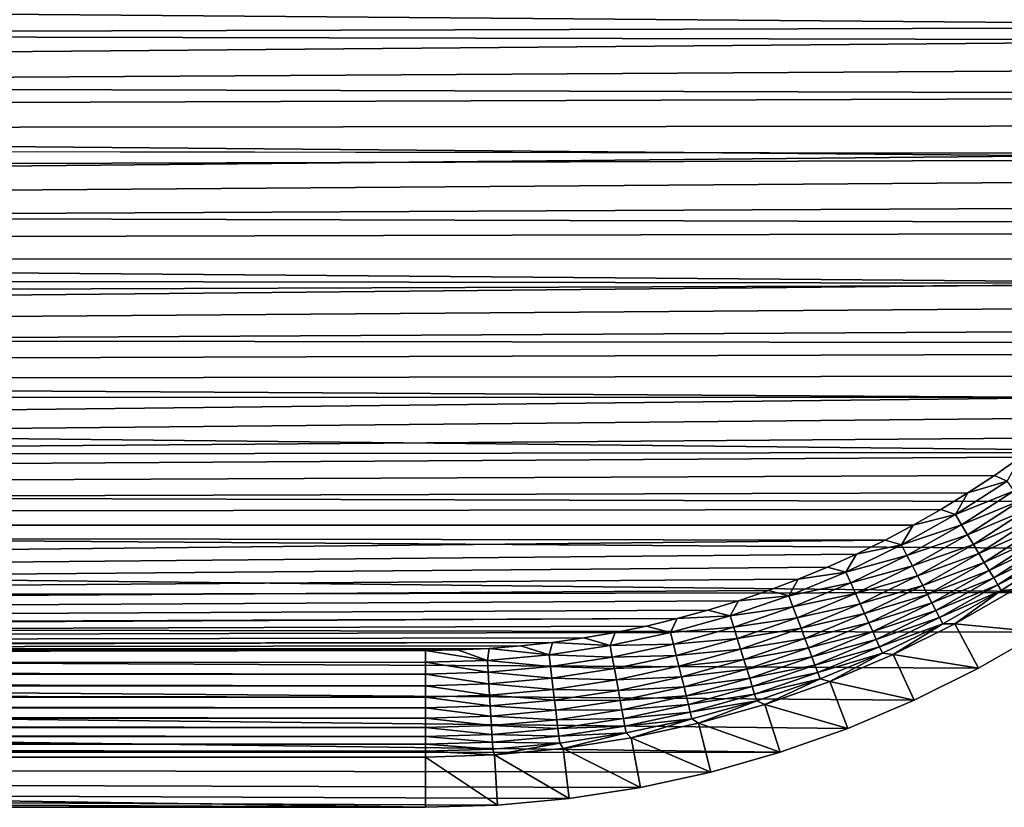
# Model space of a CAD drawing. Extents: x -255 to 255, y -598 to 598.
# Tile 193 of 201: x 189 to 230, y 500 to 533. Entities that reach past the tile are written whole.
import ezdxf

# ---------------------------------------------------------------- set-up
doc = ezdxf.new("R2010")
doc.units = 0
doc.header["$LTSCALE"] = 21.359881
for name, color, linetype in [('1', 7, 'CONTINUOUS'), ('2', 7, 'CONTINUOUS'), ('32', 7, 'CONTINUOUS'), ('33', 7, 'CONTINUOUS'), ('36', 7, 'CONTINUOUS'), ('37', 7, 'CONTINUOUS')]:
    doc.layers.add(name, color=color, linetype=linetype)

msp = doc.modelspace()

# ---------------------------------------------------------------- linework, layer by layer
at = {"layer": '1', "color": 7, "linetype": 'CONTINUOUS'}
for points in [[(-233.823, 536.721), (252.212, 532.648), (-237.128, 531.3), (-233.823, 536.721)], [(253.128, 535.527), (252.212, 532.648), (-233.823, 536.721), (253.128, 535.527)], [(252.212, 532.648), (251.12, 529.831), (-237.128, 531.3), (252.212, 532.648)], [(-237.128, 531.3), (249.858, 527.087), (-240.171, 525.727), (-237.128, 531.3)], [(251.12, 529.831), (249.858, 527.087), (-237.128, 531.3), (251.12, 529.831)], [(249.858, 527.087), (248.429, 524.425), (-240.171, 525.727), (249.858, 527.087)], [(-240.171, 525.727), (246.838, 521.857), (-242.945, 520.016), (-240.171, 525.727)], [(248.429, 524.425), (246.838, 521.857), (-240.171, 525.727), (248.429, 524.425)], [(246.838, 521.857), (245.093, 519.391), (-242.945, 520.016), (246.838, 521.857)], [(-242.945, 520.016), (241.164, 514.805), (-245.444, 514.18), (-242.945, 520.016)], [(243.199, 517.037), (241.164, 514.805), (-242.945, 520.016), (243.199, 517.037)], [(245.093, 519.391), (243.199, 517.037), (-242.945, 520.016), (245.093, 519.391)], [(241.164, 514.805), (238.995, 512.702), (-245.444, 514.18), (241.164, 514.805)], [(-245.444, 514.18), (234.29, 508.916), (-247.663, 508.231), (-245.444, 514.18)], [(236.701, 510.736), (234.29, 508.916), (-245.444, 514.18), (236.701, 510.736)], [(238.995, 512.702), (236.701, 510.736), (-245.444, 514.18), (238.995, 512.702)], [(234.29, 508.916), (231.771, 507.247), (-247.663, 508.231), (234.29, 508.916)], [(-247.663, 508.231), (220.82, 502.208), (-249.596, 502.183), (-247.663, 508.231)], [(223.669, 503.212), (220.82, 502.208), (-247.663, 508.231), (223.669, 503.212)], [(226.451, 504.39), (223.669, 503.212), (-247.663, 508.231), (226.451, 504.39)], [(229.155, 505.736), (226.451, 504.39), (-247.663, 508.231), (229.155, 505.736)], [(231.771, 507.247), (229.155, 505.736), (-247.663, 508.231), (231.771, 507.247)], [(220.82, 502.208), (217.914, 501.381), (-249.596, 502.183), (220.82, 502.208)], [(205.95, 499.9), (64.2, 499.9), (-249.596, 502.183), (205.95, 499.9)], [(208.97, 499.993), (205.95, 499.9), (-249.596, 502.183), (208.97, 499.993)], [(211.978, 500.272), (208.97, 499.993), (-249.596, 502.183), (211.978, 500.272)], [(214.963, 500.735), (211.978, 500.272), (-249.596, 502.183), (214.963, 500.735)], [(217.914, 501.381), (214.963, 500.735), (-249.596, 502.183), (217.914, 501.381)]]:
    msp.add_3dface(points, dxfattribs=at)
at = {"layer": '2', "color": 7, "linetype": 'CONTINUOUS'}
for points in [[(-231.426, 528.008, 7), (244.923, 532.085, 7), (-228.284, 533.162, 7), (-231.426, 528.008, 7)], [(244.923, 532.085, 7), (245.434, 533.317, 7), (-228.284, 533.162, 7), (244.923, 532.085, 7)], [(244.374, 530.869, 7), (244.923, 532.085, 7), (-231.426, 528.008, 7), (244.374, 530.869, 7)], [(243.787, 529.671, 7), (244.374, 530.869, 7), (-231.426, 528.008, 7), (243.787, 529.671, 7)], [(243.163, 528.492, 7), (243.787, 529.671, 7), (-231.426, 528.008, 7), (243.163, 528.492, 7)], [(242.502, 527.333, 7), (243.163, 528.492, 7), (-231.426, 528.008, 7), (242.502, 527.333, 7)], [(-234.318, 522.71, 7), (242.502, 527.333, 7), (-231.426, 528.008, 7), (-234.318, 522.71, 7)], [(241.805, 526.196, 7), (242.502, 527.333, 7), (-234.318, 522.71, 7), (241.805, 526.196, 7)], [(241.073, 525.081, 7), (241.805, 526.196, 7), (-234.318, 522.71, 7), (241.073, 525.081, 7)], [(240.306, 523.989, 7), (241.073, 525.081, 7), (-234.318, 522.71, 7), (240.306, 523.989, 7)], [(239.505, 522.922, 7), (240.306, 523.989, 7), (-234.318, 522.71, 7), (239.505, 522.922, 7)], [(-236.956, 517.281, 7), (238.67, 521.881, 7), (-234.318, 522.71, 7), (-236.956, 517.281, 7)], [(238.67, 521.881, 7), (239.505, 522.922, 7), (-234.318, 522.71, 7), (238.67, 521.881, 7)], [(237.804, 520.867, 7), (238.67, 521.881, 7), (-236.956, 517.281, 7), (237.804, 520.867, 7)], [(236.906, 519.88, 7), (237.804, 520.867, 7), (-236.956, 517.281, 7), (236.906, 519.88, 7)], [(235.978, 518.922, 7), (236.906, 519.88, 7), (-236.956, 517.281, 7), (235.978, 518.922, 7)], [(235.02, 517.994, 7), (235.978, 518.922, 7), (-236.956, 517.281, 7), (235.02, 517.994, 7)], [(234.033, 517.096, 7), (235.02, 517.994, 7), (-236.956, 517.281, 7), (234.033, 517.096, 7)], [(-239.332, 511.733, 7), (234.033, 517.096, 7), (-236.956, 517.281, 7), (-239.332, 511.733, 7)], [(233.019, 516.229, 7), (234.033, 517.096, 7), (-239.332, 511.733, 7), (233.019, 516.229, 7)], [(231.978, 515.395, 7), (233.019, 516.229, 7), (-239.332, 511.733, 7), (231.978, 515.395, 7)], [(230.911, 514.594, 7), (231.978, 515.395, 7), (-239.332, 511.733, 7), (230.911, 514.594, 7)], [(229.819, 513.827, 7), (230.911, 514.594, 7), (-239.332, 511.733, 7), (229.819, 513.827, 7)], [(228.704, 513.095, 7), (229.819, 513.827, 7), (-239.332, 511.733, 7), (228.704, 513.095, 7)], [(227.567, 512.398, 7), (228.704, 513.095, 7), (-239.332, 511.733, 7), (227.567, 512.398, 7)], [(226.408, 511.737, 7), (227.567, 512.398, 7), (-239.332, 511.733, 7), (226.408, 511.737, 7)], [(-241.441, 506.077, 7), (225.229, 511.113, 7), (-239.332, 511.733, 7), (-241.441, 506.077, 7)], [(225.229, 511.113, 7), (226.408, 511.737, 7), (-239.332, 511.733, 7), (225.229, 511.113, 7)], [(224.031, 510.526, 7), (225.229, 511.113, 7), (-241.441, 506.077, 7), (224.031, 510.526, 7)], [(222.815, 509.977, 7), (224.031, 510.526, 7), (-241.441, 506.077, 7), (222.815, 509.977, 7)], [(221.583, 509.466, 7), (222.815, 509.977, 7), (-241.441, 506.077, 7), (221.583, 509.466, 7)], [(220.335, 508.995, 7), (221.583, 509.466, 7), (-241.441, 506.077, 7), (220.335, 508.995, 7)], [(219.073, 508.563, 7), (220.335, 508.995, 7), (-241.441, 506.077, 7), (219.073, 508.563, 7)], [(217.798, 508.17, 7), (219.073, 508.563, 7), (-241.441, 506.077, 7), (217.798, 508.17, 7)], [(216.511, 507.818, 7), (217.798, 508.17, 7), (-241.441, 506.077, 7), (216.511, 507.818, 7)], [(-241.441, 506.077, 7), (-77.55, 506.484, 7), (216.511, 507.818, 7), (-241.441, 506.077, 7)], [(215.214, 507.507, 7), (216.511, 507.818, 7), (-77.55, 506.484, 7), (215.214, 507.507, 7)], [(213.907, 507.236, 7), (215.214, 507.507, 7), (-77.55, 506.484, 7), (213.907, 507.236, 7)], [(212.593, 507.007, 7), (213.907, 507.236, 7), (-77.55, 506.484, 7), (212.593, 507.007, 7)], [(211.272, 506.819, 7), (212.593, 507.007, 7), (-77.55, 506.484, 7), (211.272, 506.819, 7)], [(-77.55, 506.484, 7), (64.2, 506.484, 7), (211.272, 506.819, 7), (-77.55, 506.484, 7)], [(209.946, 506.673, 7), (211.272, 506.819, 7), (64.2, 506.484, 7), (209.946, 506.673, 7)], [(208.616, 506.568, 7), (209.946, 506.673, 7), (64.2, 506.484, 7), (208.616, 506.568, 7)], [(207.284, 506.505, 7), (208.616, 506.568, 7), (64.2, 506.484, 7), (207.284, 506.505, 7)], [(205.95, 506.484, 7), (207.284, 506.505, 7), (64.2, 506.484, 7), (205.95, 506.484, 7)]]:
    msp.add_3dface(points, dxfattribs=at)
at = {"layer": '32', "color": 7, "linetype": 'CONTINUOUS'}
for points in [[(64.2, 499.9), (205.95, 499.9), (64.2, 502.009, 4.231), (64.2, 499.9)], [(64.2, 502.009, 4.231), (205.95, 499.9), (205.95, 502.009, 4.231), (64.2, 502.009, 4.231)]]:
    msp.add_3dface(points, dxfattribs=at)
at = {"layer": '33', "color": 7, "linetype": 'CONTINUOUS'}
for points in [[(228.157, 507.595, 4.231), (231.771, 507.247), (230.661, 509.04, 4.231), (228.157, 507.595, 4.231)], [(225.569, 506.306, 4.231), (229.155, 505.736), (228.157, 507.595, 4.231), (225.569, 506.306, 4.231)], [(229.155, 505.736), (231.771, 507.247), (228.157, 507.595, 4.231), (229.155, 505.736)], [(222.907, 505.179, 4.231), (226.451, 504.39), (225.569, 506.306, 4.231), (222.907, 505.179, 4.231)], [(226.451, 504.39), (229.155, 505.736), (225.569, 506.306, 4.231), (226.451, 504.39)], [(220.18, 504.218, 4.231), (223.669, 503.212), (222.907, 505.179, 4.231), (220.18, 504.218, 4.231)], [(223.669, 503.212), (226.451, 504.39), (222.907, 505.179, 4.231), (223.669, 503.212)], [(217.399, 503.427, 4.231), (220.82, 502.208), (220.18, 504.218, 4.231), (217.399, 503.427, 4.231)], [(220.82, 502.208), (223.669, 503.212), (220.18, 504.218, 4.231), (220.82, 502.208)], [(214.575, 502.809, 4.231), (217.914, 501.381), (217.399, 503.427, 4.231), (214.575, 502.809, 4.231)], [(217.914, 501.381), (220.82, 502.208), (217.399, 503.427, 4.231), (217.914, 501.381)], [(211.718, 502.365, 4.231), (214.963, 500.735), (214.575, 502.809, 4.231), (211.718, 502.365, 4.231)], [(214.963, 500.735), (217.914, 501.381), (214.575, 502.809, 4.231), (214.963, 500.735)], [(208.84, 502.099, 4.231), (211.978, 500.272), (211.718, 502.365, 4.231), (208.84, 502.099, 4.231)], [(211.978, 500.272), (214.963, 500.735), (211.718, 502.365, 4.231), (211.978, 500.272)], [(205.95, 502.009, 4.231), (208.97, 499.993), (208.84, 502.099, 4.231), (205.95, 502.009, 4.231)], [(205.95, 499.9), (208.97, 499.993), (205.95, 502.009, 4.231), (205.95, 499.9)], [(208.97, 499.993), (211.978, 500.272), (208.84, 502.099, 4.231), (208.97, 499.993)]]:
    msp.add_3dface(points, dxfattribs=at)
at = {"layer": '36', "color": 7, "linetype": 'CONTINUOUS'}
for points in [[(230.911, 514.594, 7), (229.819, 513.827, 7), (230.356, 513.591, 6.975), (230.911, 514.594, 7)], [(230.356, 513.591, 6.975), (228.704, 513.095, 7), (228.177, 512.182, 6.975), (230.356, 513.591, 6.975)], [(230.356, 513.591, 6.975), (228.177, 512.182, 6.975), (230.64, 513.181, 6.9), (230.356, 513.591, 6.975)], [(229.819, 513.827, 7), (228.704, 513.095, 7), (230.356, 513.591, 6.975), (229.819, 513.827, 7)], [(230.64, 513.181, 6.9), (228.177, 512.182, 6.975), (228.435, 511.756, 6.9), (230.64, 513.181, 6.9)], [(230.64, 513.181, 6.9), (228.435, 511.756, 6.9), (230.917, 512.779, 6.774), (230.64, 513.181, 6.9)], [(228.704, 513.095, 7), (227.567, 512.398, 7), (228.177, 512.182, 6.975), (228.704, 513.095, 7)], [(230.917, 512.779, 6.774), (228.435, 511.756, 6.9), (228.687, 511.338, 6.774), (230.917, 512.779, 6.774)], [(230.917, 512.779, 6.774), (228.687, 511.338, 6.774), (231.186, 512.39, 6.601), (230.917, 512.779, 6.774)], [(227.567, 512.398, 7), (226.408, 511.737, 7), (228.177, 512.182, 6.975), (227.567, 512.398, 7)], [(231.186, 512.39, 6.601), (228.687, 511.338, 6.774), (228.932, 510.933, 6.601), (231.186, 512.39, 6.601)], [(231.186, 512.39, 6.601), (228.932, 510.933, 6.601), (231.443, 512.017, 6.38), (231.186, 512.39, 6.601)], [(228.177, 512.182, 6.975), (226.408, 511.737, 7), (225.916, 510.907, 6.975), (228.177, 512.182, 6.975)], [(228.177, 512.182, 6.975), (225.916, 510.907, 6.975), (228.435, 511.756, 6.9), (228.177, 512.182, 6.975)], [(231.443, 512.017, 6.38), (228.932, 510.933, 6.601), (229.167, 510.545, 6.38), (231.443, 512.017, 6.38)], [(231.443, 512.017, 6.38), (229.167, 510.545, 6.38), (231.687, 511.664, 6.115), (231.443, 512.017, 6.38)], [(226.408, 511.737, 7), (225.229, 511.113, 7), (225.916, 510.907, 6.975), (226.408, 511.737, 7)], [(228.435, 511.756, 6.9), (225.916, 510.907, 6.975), (226.148, 510.466, 6.9), (228.435, 511.756, 6.9)], [(228.435, 511.756, 6.9), (226.148, 510.466, 6.9), (228.687, 511.338, 6.774), (228.435, 511.756, 6.9)], [(231.687, 511.664, 6.115), (229.167, 510.545, 6.38), (229.389, 510.178, 6.115), (231.687, 511.664, 6.115)], [(231.687, 511.664, 6.115), (229.389, 510.178, 6.115), (231.914, 511.335, 5.808), (231.687, 511.664, 6.115)], [(225.229, 511.113, 7), (224.031, 510.526, 7), (225.916, 510.907, 6.975), (225.229, 511.113, 7)], [(228.687, 511.338, 6.774), (226.148, 510.466, 6.9), (226.375, 510.033, 6.774), (228.687, 511.338, 6.774)], [(228.687, 511.338, 6.774), (226.375, 510.033, 6.774), (228.932, 510.933, 6.601), (228.687, 511.338, 6.774)], [(231.914, 511.335, 5.808), (229.389, 510.178, 6.115), (229.595, 509.836, 5.808), (231.914, 511.335, 5.808)], [(231.914, 511.335, 5.808), (229.595, 509.836, 5.808), (232.122, 511.033, 5.463), (231.914, 511.335, 5.808)], [(225.916, 510.907, 6.975), (224.031, 510.526, 7), (223.583, 509.771, 6.975), (225.916, 510.907, 6.975)], [(225.916, 510.907, 6.975), (223.583, 509.771, 6.975), (226.148, 510.466, 6.9), (225.916, 510.907, 6.975)], [(228.932, 510.933, 6.601), (226.375, 510.033, 6.774), (226.595, 509.614, 6.601), (228.932, 510.933, 6.601)], [(228.932, 510.933, 6.601), (226.595, 509.614, 6.601), (229.167, 510.545, 6.38), (228.932, 510.933, 6.601)], [(232.122, 511.033, 5.463), (229.595, 509.836, 5.808), (229.785, 509.522, 5.463), (232.122, 511.033, 5.463)], [(232.122, 511.033, 5.463), (229.785, 509.522, 5.463), (232.31, 510.761, 5.082), (232.122, 511.033, 5.463)], [(232.31, 510.761, 5.082), (229.785, 509.522, 5.463), (229.956, 509.239, 5.082), (232.31, 510.761, 5.082)], [(232.31, 510.761, 5.082), (229.956, 509.239, 5.082), (232.475, 510.522, 4.67), (232.31, 510.761, 5.082)], [(224.031, 510.526, 7), (222.815, 509.977, 7), (223.583, 509.771, 6.975), (224.031, 510.526, 7)], [(226.148, 510.466, 6.9), (223.583, 509.771, 6.975), (223.788, 509.316, 6.9), (226.148, 510.466, 6.9)], [(226.148, 510.466, 6.9), (223.788, 509.316, 6.9), (226.375, 510.033, 6.774), (226.148, 510.466, 6.9)], [(229.167, 510.545, 6.38), (226.595, 509.614, 6.601), (226.806, 509.213, 6.38), (229.167, 510.545, 6.38)], [(229.167, 510.545, 6.38), (226.806, 509.213, 6.38), (229.389, 510.178, 6.115), (229.167, 510.545, 6.38)], [(232.475, 510.522, 4.67), (229.956, 509.239, 5.082), (230.106, 508.991, 4.67), (232.475, 510.522, 4.67)], [(230.661, 509.04, 4.231), (232.475, 510.522, 4.67), (230.106, 508.991, 4.67), (230.661, 509.04, 4.231)], [(222.815, 509.977, 7), (221.583, 509.466, 7), (223.583, 509.771, 6.975), (222.815, 509.977, 7)], [(226.375, 510.033, 6.774), (223.788, 509.316, 6.9), (223.988, 508.871, 6.774), (226.375, 510.033, 6.774)], [(226.375, 510.033, 6.774), (223.988, 508.871, 6.774), (226.595, 509.614, 6.601), (226.375, 510.033, 6.774)], [(229.389, 510.178, 6.115), (226.806, 509.213, 6.38), (227.005, 508.834, 6.115), (229.389, 510.178, 6.115)], [(229.389, 510.178, 6.115), (227.005, 508.834, 6.115), (229.595, 509.836, 5.808), (229.389, 510.178, 6.115)], [(229.595, 509.836, 5.808), (227.005, 508.834, 6.115), (227.191, 508.479, 5.808), (229.595, 509.836, 5.808)], [(229.595, 509.836, 5.808), (227.191, 508.479, 5.808), (229.785, 509.522, 5.463), (229.595, 509.836, 5.808)], [(221.583, 509.466, 7), (220.335, 508.995, 7), (221.185, 508.778, 6.975), (221.583, 509.466, 7)], [(223.583, 509.771, 6.975), (221.583, 509.466, 7), (221.185, 508.778, 6.975), (223.583, 509.771, 6.975)], [(223.583, 509.771, 6.975), (221.185, 508.778, 6.975), (223.788, 509.316, 6.9), (223.583, 509.771, 6.975)], [(226.595, 509.614, 6.601), (223.988, 508.871, 6.774), (224.182, 508.44, 6.601), (226.595, 509.614, 6.601)], [(226.595, 509.614, 6.601), (224.182, 508.44, 6.601), (226.806, 509.213, 6.38), (226.595, 509.614, 6.601)], [(229.785, 509.522, 5.463), (227.191, 508.479, 5.808), (227.361, 508.155, 5.463), (229.785, 509.522, 5.463)], [(229.785, 509.522, 5.463), (227.361, 508.155, 5.463), (229.956, 509.239, 5.082), (229.785, 509.522, 5.463)], [(220.335, 508.995, 7), (219.073, 508.563, 7), (221.185, 508.778, 6.975), (220.335, 508.995, 7)], [(223.788, 509.316, 6.9), (221.185, 508.778, 6.975), (221.362, 508.312, 6.9), (223.788, 509.316, 6.9)], [(223.788, 509.316, 6.9), (221.362, 508.312, 6.9), (223.988, 508.871, 6.774), (223.788, 509.316, 6.9)], [(226.806, 509.213, 6.38), (224.182, 508.44, 6.601), (224.368, 508.026, 6.38), (226.806, 509.213, 6.38)], [(226.806, 509.213, 6.38), (224.368, 508.026, 6.38), (227.005, 508.834, 6.115), (226.806, 509.213, 6.38)], [(229.956, 509.239, 5.082), (227.361, 508.155, 5.463), (227.515, 507.862, 5.082), (229.956, 509.239, 5.082)], [(229.956, 509.239, 5.082), (227.515, 507.862, 5.082), (230.106, 508.991, 4.67), (229.956, 509.239, 5.082)], [(230.106, 508.991, 4.67), (227.515, 507.862, 5.082), (227.65, 507.605, 4.67), (230.106, 508.991, 4.67)], [(228.157, 507.595, 4.231), (230.106, 508.991, 4.67), (227.65, 507.605, 4.67), (228.157, 507.595, 4.231)], [(228.157, 507.595, 4.231), (230.661, 509.04, 4.231), (230.106, 508.991, 4.67), (228.157, 507.595, 4.231)], [(219.073, 508.563, 7), (217.798, 508.17, 7), (218.732, 507.931, 6.975), (219.073, 508.563, 7)], [(221.185, 508.778, 6.975), (219.073, 508.563, 7), (218.732, 507.931, 6.975), (221.185, 508.778, 6.975)], [(221.185, 508.778, 6.975), (218.732, 507.931, 6.975), (221.362, 508.312, 6.9), (221.185, 508.778, 6.975)], [(223.988, 508.871, 6.774), (221.362, 508.312, 6.9), (221.535, 507.855, 6.774), (223.988, 508.871, 6.774)], [(223.988, 508.871, 6.774), (221.535, 507.855, 6.774), (224.182, 508.44, 6.601), (223.988, 508.871, 6.774)], [(227.005, 508.834, 6.115), (224.368, 508.026, 6.38), (224.544, 507.635, 6.115), (227.005, 508.834, 6.115)], [(227.005, 508.834, 6.115), (224.544, 507.635, 6.115), (227.191, 508.479, 5.808), (227.005, 508.834, 6.115)], [(217.798, 508.17, 7), (216.511, 507.818, 7), (218.732, 507.931, 6.975), (217.798, 508.17, 7)], [(221.362, 508.312, 6.9), (218.732, 507.931, 6.975), (218.88, 507.455, 6.9), (221.362, 508.312, 6.9)], [(221.362, 508.312, 6.9), (218.88, 507.455, 6.9), (221.535, 507.855, 6.774), (221.362, 508.312, 6.9)], [(224.182, 508.44, 6.601), (221.535, 507.855, 6.774), (221.703, 507.413, 6.601), (224.182, 508.44, 6.601)], [(224.182, 508.44, 6.601), (221.703, 507.413, 6.601), (224.368, 508.026, 6.38), (224.182, 508.44, 6.601)], [(227.191, 508.479, 5.808), (224.544, 507.635, 6.115), (224.708, 507.271, 5.808), (227.191, 508.479, 5.808)], [(227.191, 508.479, 5.808), (224.708, 507.271, 5.808), (227.361, 508.155, 5.463), (227.191, 508.479, 5.808)], [(227.361, 508.155, 5.463), (224.708, 507.271, 5.808), (224.859, 506.936, 5.463), (227.361, 508.155, 5.463)], [(227.361, 508.155, 5.463), (224.859, 506.936, 5.463), (227.515, 507.862, 5.082), (227.361, 508.155, 5.463)], [(216.511, 507.818, 7), (215.214, 507.507, 7), (216.232, 507.234, 6.975), (216.511, 507.818, 7)], [(218.732, 507.931, 6.975), (216.511, 507.818, 7), (216.232, 507.234, 6.975), (218.732, 507.931, 6.975)], [(218.732, 507.931, 6.975), (216.232, 507.234, 6.975), (218.88, 507.455, 6.9), (218.732, 507.931, 6.975)], [(221.535, 507.855, 6.774), (218.88, 507.455, 6.9), (219.026, 506.989, 6.774), (221.535, 507.855, 6.774)], [(221.535, 507.855, 6.774), (219.026, 506.989, 6.774), (221.703, 507.413, 6.601), (221.535, 507.855, 6.774)], [(224.368, 508.026, 6.38), (221.703, 507.413, 6.601), (221.864, 506.989, 6.38), (224.368, 508.026, 6.38)], [(224.368, 508.026, 6.38), (221.864, 506.989, 6.38), (224.544, 507.635, 6.115), (224.368, 508.026, 6.38)], [(227.515, 507.862, 5.082), (224.859, 506.936, 5.463), (224.994, 506.635, 5.082), (227.515, 507.862, 5.082)], [(227.515, 507.862, 5.082), (224.994, 506.635, 5.082), (227.65, 507.605, 4.67), (227.515, 507.862, 5.082)], [(215.214, 507.507, 7), (213.907, 507.236, 7), (216.232, 507.234, 6.975), (215.214, 507.507, 7)], [(218.88, 507.455, 6.9), (216.232, 507.234, 6.975), (216.351, 506.75, 6.9), (218.88, 507.455, 6.9)], [(218.88, 507.455, 6.9), (216.351, 506.75, 6.9), (219.026, 506.989, 6.774), (218.88, 507.455, 6.9)], [(221.703, 507.413, 6.601), (219.026, 506.989, 6.774), (219.166, 506.537, 6.601), (221.703, 507.413, 6.601)], [(221.703, 507.413, 6.601), (219.166, 506.537, 6.601), (221.864, 506.989, 6.38), (221.703, 507.413, 6.601)], [(224.544, 507.635, 6.115), (221.864, 506.989, 6.38), (222.016, 506.588, 6.115), (224.544, 507.635, 6.115)], [(224.544, 507.635, 6.115), (222.016, 506.588, 6.115), (224.708, 507.271, 5.808), (224.544, 507.635, 6.115)], [(227.65, 507.605, 4.67), (224.994, 506.635, 5.082), (225.114, 506.37, 4.67), (227.65, 507.605, 4.67)], [(225.569, 506.306, 4.231), (227.65, 507.605, 4.67), (225.114, 506.37, 4.67), (225.569, 506.306, 4.231)], [(225.569, 506.306, 4.231), (228.157, 507.595, 4.231), (227.65, 507.605, 4.67), (225.569, 506.306, 4.231)], [(212.593, 507.007, 7), (211.272, 506.819, 7), (213.695, 506.69, 6.975), (212.593, 507.007, 7)], [(213.907, 507.236, 7), (212.593, 507.007, 7), (213.695, 506.69, 6.975), (213.907, 507.236, 7)], [(216.232, 507.234, 6.975), (213.907, 507.236, 7), (213.695, 506.69, 6.975), (216.232, 507.234, 6.975)], [(216.232, 507.234, 6.975), (213.695, 506.69, 6.975), (216.351, 506.75, 6.9), (216.232, 507.234, 6.975)], [(219.026, 506.989, 6.774), (216.351, 506.75, 6.9), (216.468, 506.276, 6.774), (219.026, 506.989, 6.774)], [(219.026, 506.989, 6.774), (216.468, 506.276, 6.774), (219.166, 506.537, 6.601), (219.026, 506.989, 6.774)], [(221.864, 506.989, 6.38), (219.166, 506.537, 6.601), (219.301, 506.105, 6.38), (221.864, 506.989, 6.38)], [(221.864, 506.989, 6.38), (219.301, 506.105, 6.38), (222.016, 506.588, 6.115), (221.864, 506.989, 6.38)], [(224.708, 507.271, 5.808), (222.016, 506.588, 6.115), (222.158, 506.214, 5.808), (224.708, 507.271, 5.808)], [(224.708, 507.271, 5.808), (222.158, 506.214, 5.808), (224.859, 506.936, 5.463), (224.708, 507.271, 5.808)], [(224.859, 506.936, 5.463), (222.158, 506.214, 5.808), (222.288, 505.871, 5.463), (224.859, 506.936, 5.463)], [(224.859, 506.936, 5.463), (222.288, 505.871, 5.463), (224.994, 506.635, 5.082), (224.859, 506.936, 5.463)], [(207.284, 506.505, 7), (205.95, 506.484, 7), (208.544, 506.064, 6.975), (207.284, 506.505, 7)], [(208.616, 506.568, 7), (207.284, 506.505, 7), (208.544, 506.064, 6.975), (208.616, 506.568, 7)], [(211.129, 506.299, 6.975), (208.616, 506.568, 7), (208.544, 506.064, 6.975), (211.129, 506.299, 6.975)], [(209.946, 506.673, 7), (208.616, 506.568, 7), (211.129, 506.299, 6.975), (209.946, 506.673, 7)], [(211.272, 506.819, 7), (209.946, 506.673, 7), (211.129, 506.299, 6.975), (211.272, 506.819, 7)], [(213.695, 506.69, 6.975), (211.272, 506.819, 7), (211.129, 506.299, 6.975), (213.695, 506.69, 6.975)], [(213.695, 506.69, 6.975), (211.129, 506.299, 6.975), (213.784, 506.199, 6.9), (213.695, 506.69, 6.975)], [(216.351, 506.75, 6.9), (213.695, 506.69, 6.975), (213.784, 506.199, 6.9), (216.351, 506.75, 6.9)], [(216.351, 506.75, 6.9), (213.784, 506.199, 6.9), (216.468, 506.276, 6.774), (216.351, 506.75, 6.9)], [(219.166, 506.537, 6.601), (216.468, 506.276, 6.774), (216.581, 505.817, 6.601), (219.166, 506.537, 6.601)], [(219.166, 506.537, 6.601), (216.581, 505.817, 6.601), (219.301, 506.105, 6.38), (219.166, 506.537, 6.601)], [(222.016, 506.588, 6.115), (219.301, 506.105, 6.38), (219.429, 505.695, 6.115), (222.016, 506.588, 6.115)], [(222.016, 506.588, 6.115), (219.429, 505.695, 6.115), (222.158, 506.214, 5.808), (222.016, 506.588, 6.115)], [(224.994, 506.635, 5.082), (222.288, 505.871, 5.463), (222.405, 505.562, 5.082), (224.994, 506.635, 5.082)], [(224.994, 506.635, 5.082), (222.405, 505.562, 5.082), (225.114, 506.37, 4.67), (224.994, 506.635, 5.082)], [(208.544, 506.064, 6.975), (205.95, 506.484, 7), (205.95, 505.986, 6.975), (208.544, 506.064, 6.975)], [(211.129, 506.299, 6.975), (208.544, 506.064, 6.975), (211.189, 505.804, 6.9), (211.129, 506.299, 6.975)], [(213.784, 506.199, 6.9), (211.129, 506.299, 6.975), (211.189, 505.804, 6.9), (213.784, 506.199, 6.9)], [(213.784, 506.199, 6.9), (211.189, 505.804, 6.9), (213.872, 505.719, 6.774), (213.784, 506.199, 6.9)], [(216.468, 506.276, 6.774), (213.784, 506.199, 6.9), (213.872, 505.719, 6.774), (216.468, 506.276, 6.774)], [(216.468, 506.276, 6.774), (213.872, 505.719, 6.774), (216.581, 505.817, 6.601), (216.468, 506.276, 6.774)], [(219.301, 506.105, 6.38), (216.581, 505.817, 6.601), (216.69, 505.377, 6.38), (219.301, 506.105, 6.38)], [(219.301, 506.105, 6.38), (216.69, 505.377, 6.38), (219.429, 505.695, 6.115), (219.301, 506.105, 6.38)], [(222.158, 506.214, 5.808), (219.429, 505.695, 6.115), (219.548, 505.314, 5.808), (222.158, 506.214, 5.808)], [(222.158, 506.214, 5.808), (219.548, 505.314, 5.808), (222.288, 505.871, 5.463), (222.158, 506.214, 5.808)], [(225.114, 506.37, 4.67), (222.405, 505.562, 5.082), (222.508, 505.291, 4.67), (225.114, 506.37, 4.67)], [(222.907, 505.179, 4.231), (225.114, 506.37, 4.67), (222.508, 505.291, 4.67), (222.907, 505.179, 4.231)], [(222.907, 505.179, 4.231), (225.569, 506.306, 4.231), (225.114, 506.37, 4.67), (222.907, 505.179, 4.231)], [(208.544, 506.064, 6.975), (205.95, 505.986, 6.975), (208.574, 505.567, 6.9), (208.544, 506.064, 6.975)], [(208.574, 505.567, 6.9), (205.95, 505.986, 6.975), (205.95, 505.487, 6.9), (208.574, 505.567, 6.9)], [(211.189, 505.804, 6.9), (208.544, 506.064, 6.975), (208.574, 505.567, 6.9), (211.189, 505.804, 6.9)], [(211.189, 505.804, 6.9), (208.574, 505.567, 6.9), (211.248, 505.32, 6.774), (211.189, 505.804, 6.9)], [(213.872, 505.719, 6.774), (211.189, 505.804, 6.9), (211.248, 505.32, 6.774), (213.872, 505.719, 6.774)], [(213.872, 505.719, 6.774), (211.248, 505.32, 6.774), (213.958, 505.254, 6.601), (213.872, 505.719, 6.774)], [(216.581, 505.817, 6.601), (213.872, 505.719, 6.774), (213.958, 505.254, 6.601), (216.581, 505.817, 6.601)], [(216.581, 505.817, 6.601), (213.958, 505.254, 6.601), (216.69, 505.377, 6.38), (216.581, 505.817, 6.601)], [(219.429, 505.695, 6.115), (216.69, 505.377, 6.38), (216.792, 504.961, 6.115), (219.429, 505.695, 6.115)], [(219.429, 505.695, 6.115), (216.792, 504.961, 6.115), (219.548, 505.314, 5.808), (219.429, 505.695, 6.115)], [(222.288, 505.871, 5.463), (219.548, 505.314, 5.808), (219.657, 504.963, 5.463), (222.288, 505.871, 5.463)], [(222.288, 505.871, 5.463), (219.657, 504.963, 5.463), (222.405, 505.562, 5.082), (222.288, 505.871, 5.463)], [(208.574, 505.567, 6.9), (205.95, 505.487, 6.9), (208.604, 505.079, 6.774), (208.574, 505.567, 6.9)], [(208.604, 505.079, 6.774), (205.95, 505.487, 6.9), (205.95, 504.999, 6.774), (208.604, 505.079, 6.774)], [(211.248, 505.32, 6.774), (208.574, 505.567, 6.9), (208.604, 505.079, 6.774), (211.248, 505.32, 6.774)], [(211.248, 505.32, 6.774), (208.604, 505.079, 6.774), (211.305, 504.85, 6.601), (211.248, 505.32, 6.774)], [(213.958, 505.254, 6.601), (211.248, 505.32, 6.774), (211.305, 504.85, 6.601), (213.958, 505.254, 6.601)], [(213.958, 505.254, 6.601), (211.305, 504.85, 6.601), (214.039, 504.808, 6.38), (213.958, 505.254, 6.601)], [(216.69, 505.377, 6.38), (213.958, 505.254, 6.601), (214.039, 504.808, 6.38), (216.69, 505.377, 6.38)], [(216.69, 505.377, 6.38), (214.039, 504.808, 6.38), (216.792, 504.961, 6.115), (216.69, 505.377, 6.38)], [(219.548, 505.314, 5.808), (216.792, 504.961, 6.115), (216.888, 504.572, 5.808), (219.548, 505.314, 5.808)], [(219.548, 505.314, 5.808), (216.888, 504.572, 5.808), (219.657, 504.963, 5.463), (219.548, 505.314, 5.808)], [(222.405, 505.562, 5.082), (219.657, 504.963, 5.463), (219.755, 504.648, 5.082), (222.405, 505.562, 5.082)], [(222.405, 505.562, 5.082), (219.755, 504.648, 5.082), (222.508, 505.291, 4.67), (222.405, 505.562, 5.082)], [(222.508, 505.291, 4.67), (219.755, 504.648, 5.082), (219.841, 504.371, 4.67), (222.508, 505.291, 4.67)], [(220.18, 504.218, 4.231), (222.508, 505.291, 4.67), (219.841, 504.371, 4.67), (220.18, 504.218, 4.231)], [(220.18, 504.218, 4.231), (222.907, 505.179, 4.231), (222.508, 505.291, 4.67), (220.18, 504.218, 4.231)], [(208.604, 505.079, 6.774), (205.95, 504.999, 6.774), (208.632, 504.607, 6.601), (208.604, 505.079, 6.774)], [(208.632, 504.607, 6.601), (205.95, 504.999, 6.774), (205.95, 504.526, 6.601), (208.632, 504.607, 6.601)], [(211.305, 504.85, 6.601), (208.604, 505.079, 6.774), (208.632, 504.607, 6.601), (211.305, 504.85, 6.601)], [(211.305, 504.85, 6.601), (208.632, 504.607, 6.601), (211.359, 504.4, 6.38), (211.305, 504.85, 6.601)], [(214.039, 504.808, 6.38), (211.305, 504.85, 6.601), (211.359, 504.4, 6.38), (214.039, 504.808, 6.38)], [(216.792, 504.961, 6.115), (214.039, 504.808, 6.38), (214.117, 504.386, 6.115), (216.792, 504.961, 6.115)], [(216.792, 504.961, 6.115), (214.117, 504.386, 6.115), (216.888, 504.572, 5.808), (216.792, 504.961, 6.115)], [(219.657, 504.963, 5.463), (216.888, 504.572, 5.808), (216.976, 504.216, 5.463), (219.657, 504.963, 5.463)], [(219.657, 504.963, 5.463), (216.976, 504.216, 5.463), (219.755, 504.648, 5.082), (219.657, 504.963, 5.463)], [(208.632, 504.607, 6.601), (205.95, 504.526, 6.601), (208.66, 504.155, 6.38), (208.632, 504.607, 6.601)], [(208.66, 504.155, 6.38), (205.95, 504.526, 6.601), (205.95, 504.073, 6.38), (208.66, 504.155, 6.38)], [(211.359, 504.4, 6.38), (208.632, 504.607, 6.601), (208.66, 504.155, 6.38), (211.359, 504.4, 6.38)], [(214.039, 504.808, 6.38), (211.359, 504.4, 6.38), (214.117, 504.386, 6.115), (214.039, 504.808, 6.38)], [(216.888, 504.572, 5.808), (214.117, 504.386, 6.115), (214.189, 503.993, 5.808), (216.888, 504.572, 5.808)], [(216.888, 504.572, 5.808), (214.189, 503.993, 5.808), (216.976, 504.216, 5.463), (216.888, 504.572, 5.808)], [(219.755, 504.648, 5.082), (216.976, 504.216, 5.463), (217.055, 503.895, 5.082), (219.755, 504.648, 5.082)], [(219.755, 504.648, 5.082), (217.055, 503.895, 5.082), (219.841, 504.371, 4.67), (219.755, 504.648, 5.082)], [(208.66, 504.155, 6.38), (205.95, 504.073, 6.38), (208.686, 503.727, 6.115), (208.66, 504.155, 6.38)], [(208.686, 503.727, 6.115), (205.95, 504.073, 6.38), (205.95, 503.644, 6.115), (208.686, 503.727, 6.115)], [(211.359, 504.4, 6.38), (208.66, 504.155, 6.38), (211.411, 503.974, 6.115), (211.359, 504.4, 6.38)], [(211.411, 503.974, 6.115), (208.66, 504.155, 6.38), (208.686, 503.727, 6.115), (211.411, 503.974, 6.115)], [(214.117, 504.386, 6.115), (211.359, 504.4, 6.38), (211.411, 503.974, 6.115), (214.117, 504.386, 6.115)], [(214.117, 504.386, 6.115), (211.411, 503.974, 6.115), (214.189, 503.993, 5.808), (214.117, 504.386, 6.115)], [(216.976, 504.216, 5.463), (214.189, 503.993, 5.808), (214.255, 503.632, 5.463), (216.976, 504.216, 5.463)], [(216.976, 504.216, 5.463), (214.255, 503.632, 5.463), (217.055, 503.895, 5.082), (216.976, 504.216, 5.463)], [(219.841, 504.371, 4.67), (217.055, 503.895, 5.082), (217.124, 503.613, 4.67), (219.841, 504.371, 4.67)], [(217.399, 503.427, 4.231), (219.841, 504.371, 4.67), (217.124, 503.613, 4.67), (217.399, 503.427, 4.231)], [(217.399, 503.427, 4.231), (220.18, 504.218, 4.231), (219.841, 504.371, 4.67), (217.399, 503.427, 4.231)], [(208.686, 503.727, 6.115), (205.95, 503.644, 6.115), (208.71, 503.328, 5.808), (208.686, 503.727, 6.115)], [(208.71, 503.328, 5.808), (205.95, 503.644, 6.115), (205.95, 503.244, 5.808), (208.71, 503.328, 5.808)], [(211.411, 503.974, 6.115), (208.686, 503.727, 6.115), (211.459, 503.577, 5.808), (211.411, 503.974, 6.115)], [(211.459, 503.577, 5.808), (208.686, 503.727, 6.115), (208.71, 503.328, 5.808), (211.459, 503.577, 5.808)], [(214.189, 503.993, 5.808), (211.411, 503.974, 6.115), (211.459, 503.577, 5.808), (214.189, 503.993, 5.808)], [(214.189, 503.993, 5.808), (211.459, 503.577, 5.808), (214.255, 503.632, 5.463), (214.189, 503.993, 5.808)], [(214.255, 503.632, 5.463), (211.459, 503.577, 5.808), (211.503, 503.213, 5.463), (214.255, 503.632, 5.463)], [(214.255, 503.632, 5.463), (211.503, 503.213, 5.463), (214.314, 503.307, 5.082), (214.255, 503.632, 5.463)], [(217.055, 503.895, 5.082), (214.255, 503.632, 5.463), (214.314, 503.307, 5.082), (217.055, 503.895, 5.082)], [(217.055, 503.895, 5.082), (214.314, 503.307, 5.082), (217.124, 503.613, 4.67), (217.055, 503.895, 5.082)], [(217.124, 503.613, 4.67), (214.314, 503.307, 5.082), (214.367, 503.021, 4.67), (217.124, 503.613, 4.67)], [(214.575, 502.809, 4.231), (217.124, 503.613, 4.67), (214.367, 503.021, 4.67), (214.575, 502.809, 4.231)], [(214.575, 502.809, 4.231), (217.399, 503.427, 4.231), (217.124, 503.613, 4.67), (214.575, 502.809, 4.231)], [(208.71, 503.328, 5.808), (205.95, 503.244, 5.808), (208.732, 502.961, 5.463), (208.71, 503.328, 5.808)], [(208.732, 502.961, 5.463), (205.95, 503.244, 5.808), (205.95, 502.877, 5.463), (208.732, 502.961, 5.463)], [(211.459, 503.577, 5.808), (208.71, 503.328, 5.808), (211.503, 503.213, 5.463), (211.459, 503.577, 5.808)], [(211.503, 503.213, 5.463), (208.71, 503.328, 5.808), (208.732, 502.961, 5.463), (211.503, 503.213, 5.463)], [(211.503, 503.213, 5.463), (208.732, 502.961, 5.463), (211.543, 502.885, 5.082), (211.503, 503.213, 5.463)], [(214.314, 503.307, 5.082), (211.503, 503.213, 5.463), (211.543, 502.885, 5.082), (214.314, 503.307, 5.082)], [(214.314, 503.307, 5.082), (211.543, 502.885, 5.082), (214.367, 503.021, 4.67), (214.314, 503.307, 5.082)], [(208.732, 502.961, 5.463), (205.95, 502.877, 5.463), (208.752, 502.632, 5.082), (208.732, 502.961, 5.463)], [(208.752, 502.632, 5.082), (205.95, 502.877, 5.463), (205.95, 502.547, 5.082), (208.752, 502.632, 5.082)], [(211.543, 502.885, 5.082), (208.732, 502.961, 5.463), (208.752, 502.632, 5.082), (211.543, 502.885, 5.082)], [(211.543, 502.885, 5.082), (208.752, 502.632, 5.082), (211.578, 502.597, 4.67), (211.543, 502.885, 5.082)], [(214.367, 503.021, 4.67), (211.543, 502.885, 5.082), (211.578, 502.597, 4.67), (214.367, 503.021, 4.67)], [(211.718, 502.365, 4.231), (214.367, 503.021, 4.67), (211.578, 502.597, 4.67), (211.718, 502.365, 4.231)], [(211.718, 502.365, 4.231), (214.575, 502.809, 4.231), (214.367, 503.021, 4.67), (211.718, 502.365, 4.231)], [(208.752, 502.632, 5.082), (205.95, 502.547, 5.082), (208.769, 502.342, 4.67), (208.752, 502.632, 5.082)], [(208.769, 502.342, 4.67), (205.95, 502.547, 5.082), (205.95, 502.257, 4.67), (208.769, 502.342, 4.67)], [(211.578, 502.597, 4.67), (208.752, 502.632, 5.082), (208.769, 502.342, 4.67), (211.578, 502.597, 4.67)], [(208.84, 502.099, 4.231), (211.578, 502.597, 4.67), (208.769, 502.342, 4.67), (208.84, 502.099, 4.231)], [(208.84, 502.099, 4.231), (211.718, 502.365, 4.231), (211.578, 502.597, 4.67), (208.84, 502.099, 4.231)], [(208.84, 502.099, 4.231), (208.769, 502.342, 4.67), (205.95, 502.257, 4.67), (208.84, 502.099, 4.231)], [(205.95, 502.009, 4.231), (208.84, 502.099, 4.231), (205.95, 502.257, 4.67), (205.95, 502.009, 4.231)]]:
    msp.add_3dface(points, dxfattribs=at)
at = {"layer": '37', "color": 7, "linetype": 'CONTINUOUS'}
for points in [[(205.95, 506.484, 7), (64.2, 506.484, 7), (-77.55, 505.981, 6.975), (205.95, 506.484, 7)], [(205.95, 505.986, 6.975), (205.95, 506.484, 7), (-77.55, 505.981, 6.975), (205.95, 505.986, 6.975)], [(205.95, 505.487, 6.9), (205.95, 505.986, 6.975), (-77.55, 505.981, 6.975), (205.95, 505.487, 6.9)], [(-77.55, 505.483, 6.899), (205.95, 505.487, 6.9), (-77.55, 505.981, 6.975), (-77.55, 505.483, 6.899)], [(205.95, 504.999, 6.774), (205.95, 505.487, 6.9), (-77.55, 505.483, 6.899), (205.95, 504.999, 6.774)], [(-77.55, 504.995, 6.773), (205.95, 504.999, 6.774), (-77.55, 505.483, 6.899), (-77.55, 504.995, 6.773)], [(205.95, 504.526, 6.601), (205.95, 504.999, 6.774), (-77.55, 504.995, 6.773), (205.95, 504.526, 6.601)], [(-77.55, 504.522, 6.599), (205.95, 504.526, 6.601), (-77.55, 504.995, 6.773), (-77.55, 504.522, 6.599)], [(205.95, 504.073, 6.38), (205.95, 504.526, 6.601), (-77.55, 504.522, 6.599), (205.95, 504.073, 6.38)], [(-77.55, 504.069, 6.378), (205.95, 504.073, 6.38), (-77.55, 504.522, 6.599), (-77.55, 504.069, 6.378)], [(205.95, 503.644, 6.115), (205.95, 504.073, 6.38), (-77.55, 504.069, 6.378), (205.95, 503.644, 6.115)], [(-77.55, 503.64, 6.112), (205.95, 503.644, 6.115), (-77.55, 504.069, 6.378), (-77.55, 503.64, 6.112)], [(205.95, 503.244, 5.808), (205.95, 503.644, 6.115), (-77.55, 503.64, 6.112), (205.95, 503.244, 5.808)], [(-77.55, 503.241, 5.805), (205.95, 503.244, 5.808), (-77.55, 503.64, 6.112), (-77.55, 503.241, 5.805)], [(205.95, 502.877, 5.463), (205.95, 503.244, 5.808), (-77.55, 503.241, 5.805), (205.95, 502.877, 5.463)], [(-77.55, 502.874, 5.459), (205.95, 502.877, 5.463), (-77.55, 503.241, 5.805), (-77.55, 502.874, 5.459)], [(205.95, 502.547, 5.082), (205.95, 502.877, 5.463), (-77.55, 502.874, 5.459), (205.95, 502.547, 5.082)], [(-77.55, 502.544, 5.078), (205.95, 502.547, 5.082), (-77.55, 502.874, 5.459), (-77.55, 502.544, 5.078)], [(205.95, 502.257, 4.67), (205.95, 502.547, 5.082), (-77.55, 502.544, 5.078), (205.95, 502.257, 4.67)], [(-77.55, 502.254, 4.666), (205.95, 502.257, 4.67), (-77.55, 502.544, 5.078), (-77.55, 502.254, 4.666)], [(-77.55, 502.009, 4.231), (64.2, 502.009, 4.231), (205.95, 502.257, 4.67), (-77.55, 502.009, 4.231)], [(-77.55, 502.009, 4.231), (205.95, 502.257, 4.67), (-77.55, 502.254, 4.666), (-77.55, 502.009, 4.231)], [(64.2, 502.009, 4.231), (205.95, 502.009, 4.231), (205.95, 502.257, 4.67), (64.2, 502.009, 4.231)]]:
    msp.add_3dface(points, dxfattribs=at)

doc.saveas('drawing.dxf')
